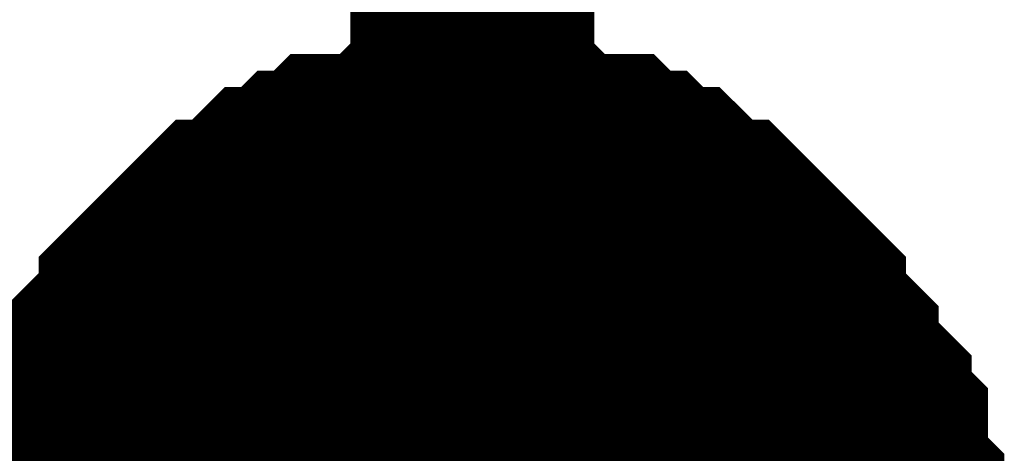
# Model space of a CAD drawing. Header units: inches. Extents: x 0 to 17, y 0 to 11.
# Tile 241 of 256: x 15.3281 to 15.3757, y 8.2057 to 8.2266. Entities that reach past the tile are written whole.
import ezdxf

# ---------------------------------------------------------------- set-up
doc = ezdxf.new("R2010")
doc.units = ezdxf.units.IN
doc.header["$MEASUREMENT"] = 0
doc.layers.add('Sheet', color=255, linetype='Continuous')

msp = doc.modelspace()

# ---------------------------------------------------------------- linework, layer by layer
at = {"layer": 'Sheet'}
for points in [[(15.100187, 9.099265, 0.0118, 0.0118, 0), (15.349953, 9.099265, 0.0118, 0.0118, 0), (15.349953, 8.999351, 0.0118, 0.0118, 0), (15.349953, 8.899438, 0.0118, 0.0118, 0), (15.349953, 8.799524, 0.0118, 0.0118, 0), (15.349953, 8.699611, 0.0118, 0.0118, 0), (15.349953, 8.599697, 0.0118, 0.0118, 0), (15.349953, 8.499784, 0.0118, 0.0118, 0), (15.349953, 8.39987, 0.0118, 0.0118, 0), (15.349953, 8.299957, 0.0118, 0.0118, 0), (15.349953, 8.19925, 0.0118, 0.0118, 0), (15.349953, 8.099337, 0.0118, 0.0118, 0), (15.349953, 7.999423, 0.0118, 0.0118, 0), (15.349953, 7.89951, 0.0118, 0.0118, 0)], [(15.330131, 8.19925, 0.0118, 0.0118, 0), (15.330131, 8.200043, 0.0118, 0.0118, 0), (15.330131, 8.201629, 0.0118, 0.0118, 0), (15.330131, 8.202422, 0.0118, 0.0118, 0), (15.330131, 8.203215, 0.0118, 0.0118, 0), (15.330924, 8.204008, 0.0118, 0.0118, 0), (15.330924, 8.205594, 0.0118, 0.0118, 0), (15.330924, 8.206387, 0.0118, 0.0118, 0), (15.331716, 8.20718, 0.0118, 0.0118, 0), (15.331716, 8.207973, 0.0118, 0.0118, 0), (15.332509, 8.208766, 0.0118, 0.0118, 0), (15.333302, 8.209559, 0.0118, 0.0118, 0), (15.333302, 8.210352, 0.0118, 0.0118, 0), (15.334095, 8.211145, 0.0118, 0.0118, 0), (15.334888, 8.211938, 0.0118, 0.0118, 0), (15.334888, 8.212731, 0.0118, 0.0118, 0), (15.335681, 8.213524, 0.0118, 0.0118, 0), (15.336474, 8.214317, 0.0118, 0.0118, 0), (15.337267, 8.21511, 0.0118, 0.0118, 0), (15.33806, 8.215903, 0.0118, 0.0118, 0), (15.338853, 8.215903, 0.0118, 0.0118, 0), (15.339646, 8.216696, 0.0118, 0.0118, 0), (15.340438, 8.217488, 0.0118, 0.0118, 0), (15.341231, 8.217488, 0.0118, 0.0118, 0), (15.342024, 8.218281, 0.0118, 0.0118, 0), (15.342817, 8.218281, 0.0118, 0.0118, 0), (15.34361, 8.219074, 0.0118, 0.0118, 0), (15.345196, 8.219074, 0.0118, 0.0118, 0), (15.345989, 8.219074, 0.0118, 0.0118, 0), (15.346782, 8.219867, 0.0118, 0.0118, 0), (15.347575, 8.219867, 0.0118, 0.0118, 0), (15.34916, 8.219867, 0.0118, 0.0118, 0), (15.349953, 8.219867, 0.0118, 0.0118, 0)], [(15.330131, 8.19925, 0.0118, 0.0118, 0), (15.330131, 8.200043, 0.0118, 0.0118, 0), (15.330131, 8.201629, 0.0118, 0.0118, 0), (15.330131, 8.202422, 0.0118, 0.0118, 0), (15.330131, 8.203215, 0.0118, 0.0118, 0), (15.330924, 8.204008, 0.0118, 0.0118, 0), (15.330924, 8.205594, 0.0118, 0.0118, 0), (15.330924, 8.206387, 0.0118, 0.0118, 0), (15.331716, 8.20718, 0.0118, 0.0118, 0), (15.331716, 8.207973, 0.0118, 0.0118, 0), (15.332509, 8.208766, 0.0118, 0.0118, 0), (15.333302, 8.209559, 0.0118, 0.0118, 0), (15.333302, 8.210352, 0.0118, 0.0118, 0), (15.334095, 8.211145, 0.0118, 0.0118, 0), (15.334888, 8.211938, 0.0118, 0.0118, 0), (15.334888, 8.212731, 0.0118, 0.0118, 0), (15.335681, 8.213524, 0.0118, 0.0118, 0), (15.336474, 8.214317, 0.0118, 0.0118, 0), (15.337267, 8.21511, 0.0118, 0.0118, 0), (15.33806, 8.215903, 0.0118, 0.0118, 0), (15.338853, 8.215903, 0.0118, 0.0118, 0), (15.339646, 8.216696, 0.0118, 0.0118, 0), (15.340438, 8.217488, 0.0118, 0.0118, 0), (15.341231, 8.217488, 0.0118, 0.0118, 0), (15.342024, 8.218281, 0.0118, 0.0118, 0), (15.342817, 8.218281, 0.0118, 0.0118, 0), (15.34361, 8.219074, 0.0118, 0.0118, 0), (15.345196, 8.219074, 0.0118, 0.0118, 0), (15.345989, 8.219074, 0.0118, 0.0118, 0), (15.346782, 8.219867, 0.0118, 0.0118, 0), (15.347575, 8.219867, 0.0118, 0.0118, 0), (15.34916, 8.219867, 0.0118, 0.0118, 0), (15.349953, 8.219867, 0.0118, 0.0118, 0)], [(15.330131, 8.19925, 0.0118, 0.0118, 0), (15.330131, 8.200043, 0.0118, 0.0118, 0), (15.330131, 8.201629, 0.0118, 0.0118, 0), (15.330131, 8.202422, 0.0118, 0.0118, 0), (15.330131, 8.203215, 0.0118, 0.0118, 0), (15.330924, 8.204008, 0.0118, 0.0118, 0), (15.330924, 8.205594, 0.0118, 0.0118, 0), (15.330924, 8.206387, 0.0118, 0.0118, 0), (15.331716, 8.20718, 0.0118, 0.0118, 0), (15.331716, 8.207973, 0.0118, 0.0118, 0), (15.332509, 8.208766, 0.0118, 0.0118, 0), (15.333302, 8.209559, 0.0118, 0.0118, 0), (15.333302, 8.210352, 0.0118, 0.0118, 0), (15.334095, 8.211145, 0.0118, 0.0118, 0), (15.334888, 8.211938, 0.0118, 0.0118, 0), (15.334888, 8.212731, 0.0118, 0.0118, 0), (15.335681, 8.213524, 0.0118, 0.0118, 0), (15.336474, 8.214317, 0.0118, 0.0118, 0), (15.337267, 8.21511, 0.0118, 0.0118, 0), (15.33806, 8.215903, 0.0118, 0.0118, 0), (15.338853, 8.215903, 0.0118, 0.0118, 0), (15.339646, 8.216696, 0.0118, 0.0118, 0), (15.340438, 8.217488, 0.0118, 0.0118, 0), (15.341231, 8.217488, 0.0118, 0.0118, 0), (15.342024, 8.218281, 0.0118, 0.0118, 0), (15.342817, 8.218281, 0.0118, 0.0118, 0), (15.34361, 8.219074, 0.0118, 0.0118, 0), (15.345196, 8.219074, 0.0118, 0.0118, 0), (15.345989, 8.219074, 0.0118, 0.0118, 0), (15.346782, 8.219867, 0.0118, 0.0118, 0), (15.347575, 8.219867, 0.0118, 0.0118, 0), (15.34916, 8.219867, 0.0118, 0.0118, 0), (15.349953, 8.219867, 0.0118, 0.0118, 0)], [(15.330131, 8.19925, 0.0118, 0.0118, 0), (15.330131, 8.200043, 0.0118, 0.0118, 0), (15.330131, 8.201629, 0.0118, 0.0118, 0), (15.330131, 8.202422, 0.0118, 0.0118, 0), (15.330131, 8.203215, 0.0118, 0.0118, 0), (15.330924, 8.204008, 0.0118, 0.0118, 0), (15.330924, 8.205594, 0.0118, 0.0118, 0), (15.330924, 8.206387, 0.0118, 0.0118, 0), (15.331716, 8.20718, 0.0118, 0.0118, 0), (15.331716, 8.207973, 0.0118, 0.0118, 0), (15.332509, 8.208766, 0.0118, 0.0118, 0), (15.333302, 8.209559, 0.0118, 0.0118, 0), (15.333302, 8.210352, 0.0118, 0.0118, 0), (15.334095, 8.211145, 0.0118, 0.0118, 0), (15.334888, 8.211938, 0.0118, 0.0118, 0), (15.334888, 8.212731, 0.0118, 0.0118, 0), (15.335681, 8.213524, 0.0118, 0.0118, 0), (15.336474, 8.214317, 0.0118, 0.0118, 0), (15.337267, 8.21511, 0.0118, 0.0118, 0), (15.33806, 8.215903, 0.0118, 0.0118, 0), (15.338853, 8.215903, 0.0118, 0.0118, 0), (15.339646, 8.216696, 0.0118, 0.0118, 0), (15.340438, 8.217488, 0.0118, 0.0118, 0), (15.341231, 8.217488, 0.0118, 0.0118, 0), (15.342024, 8.218281, 0.0118, 0.0118, 0), (15.342817, 8.218281, 0.0118, 0.0118, 0), (15.34361, 8.219074, 0.0118, 0.0118, 0), (15.345196, 8.219074, 0.0118, 0.0118, 0), (15.345989, 8.219074, 0.0118, 0.0118, 0), (15.346782, 8.219867, 0.0118, 0.0118, 0), (15.347575, 8.219867, 0.0118, 0.0118, 0), (15.34916, 8.219867, 0.0118, 0.0118, 0), (15.349953, 8.219867, 0.0118, 0.0118, 0)], [(15.349953, 8.219867, 0.0118, 0.0118, 0), (15.349953, 8.219867, 0.0118, 0.0118, 0)], [(15.349953, 8.219867, 0.0118, 0.0118, 0), (15.350746, 8.219867, 0.0118, 0.0118, 0), (15.352332, 8.219867, 0.0118, 0.0118, 0), (15.353125, 8.219867, 0.0118, 0.0118, 0), (15.353918, 8.219074, 0.0118, 0.0118, 0), (15.354711, 8.219074, 0.0118, 0.0118, 0), (15.356297, 8.219074, 0.0118, 0.0118, 0), (15.35709, 8.218281, 0.0118, 0.0118, 0), (15.357882, 8.218281, 0.0118, 0.0118, 0), (15.358675, 8.217488, 0.0118, 0.0118, 0), (15.359468, 8.217488, 0.0118, 0.0118, 0), (15.360261, 8.216696, 0.0118, 0.0118, 0), (15.361054, 8.215903, 0.0118, 0.0118, 0), (15.361847, 8.215903, 0.0118, 0.0118, 0), (15.36264, 8.21511, 0.0118, 0.0118, 0), (15.363433, 8.214317, 0.0118, 0.0118, 0), (15.364226, 8.213524, 0.0118, 0.0118, 0), (15.365019, 8.212731, 0.0118, 0.0118, 0), (15.365019, 8.211938, 0.0118, 0.0118, 0), (15.365812, 8.211145, 0.0118, 0.0118, 0), (15.366604, 8.210352, 0.0118, 0.0118, 0), (15.366604, 8.209559, 0.0118, 0.0118, 0), (15.367397, 8.208766, 0.0118, 0.0118, 0), (15.36819, 8.207973, 0.0118, 0.0118, 0), (15.36819, 8.20718, 0.0118, 0.0118, 0), (15.368983, 8.206387, 0.0118, 0.0118, 0), (15.368983, 8.205594, 0.0118, 0.0118, 0), (15.368983, 8.204008, 0.0118, 0.0118, 0), (15.369776, 8.203215, 0.0118, 0.0118, 0), (15.369776, 8.202422, 0.0118, 0.0118, 0), (15.369776, 8.201629, 0.0118, 0.0118, 0), (15.369776, 8.200043, 0.0118, 0.0118, 0), (15.369776, 8.19925, 0.0118, 0.0118, 0)], [(15.349953, 8.219867, 0.0118, 0.0118, 0), (15.349953, 8.219867, 0.0118, 0.0118, 0)], [(15.349953, 8.219867, 0.0118, 0.0118, 0), (15.350746, 8.219867, 0.0118, 0.0118, 0), (15.352332, 8.219867, 0.0118, 0.0118, 0), (15.353125, 8.219867, 0.0118, 0.0118, 0), (15.353918, 8.219074, 0.0118, 0.0118, 0), (15.354711, 8.219074, 0.0118, 0.0118, 0), (15.356297, 8.219074, 0.0118, 0.0118, 0), (15.35709, 8.218281, 0.0118, 0.0118, 0), (15.357882, 8.218281, 0.0118, 0.0118, 0), (15.358675, 8.217488, 0.0118, 0.0118, 0), (15.359468, 8.217488, 0.0118, 0.0118, 0), (15.360261, 8.216696, 0.0118, 0.0118, 0), (15.361054, 8.215903, 0.0118, 0.0118, 0), (15.361847, 8.215903, 0.0118, 0.0118, 0), (15.36264, 8.21511, 0.0118, 0.0118, 0), (15.363433, 8.214317, 0.0118, 0.0118, 0), (15.364226, 8.213524, 0.0118, 0.0118, 0), (15.365019, 8.212731, 0.0118, 0.0118, 0), (15.365019, 8.211938, 0.0118, 0.0118, 0), (15.365812, 8.211145, 0.0118, 0.0118, 0), (15.366604, 8.210352, 0.0118, 0.0118, 0), (15.366604, 8.209559, 0.0118, 0.0118, 0), (15.367397, 8.208766, 0.0118, 0.0118, 0), (15.36819, 8.207973, 0.0118, 0.0118, 0), (15.36819, 8.20718, 0.0118, 0.0118, 0), (15.368983, 8.206387, 0.0118, 0.0118, 0), (15.368983, 8.205594, 0.0118, 0.0118, 0), (15.368983, 8.204008, 0.0118, 0.0118, 0), (15.369776, 8.203215, 0.0118, 0.0118, 0), (15.369776, 8.202422, 0.0118, 0.0118, 0), (15.369776, 8.201629, 0.0118, 0.0118, 0), (15.369776, 8.200043, 0.0118, 0.0118, 0), (15.369776, 8.19925, 0.0118, 0.0118, 0)], [(15.349953, 8.219867, 0.0118, 0.0118, 0), (15.349953, 8.219867, 0.0118, 0.0118, 0)], [(15.349953, 8.219867, 0.0118, 0.0118, 0), (15.350746, 8.219867, 0.0118, 0.0118, 0), (15.352332, 8.219867, 0.0118, 0.0118, 0), (15.353125, 8.219867, 0.0118, 0.0118, 0), (15.353918, 8.219074, 0.0118, 0.0118, 0), (15.354711, 8.219074, 0.0118, 0.0118, 0), (15.356297, 8.219074, 0.0118, 0.0118, 0), (15.35709, 8.218281, 0.0118, 0.0118, 0), (15.357882, 8.218281, 0.0118, 0.0118, 0), (15.358675, 8.217488, 0.0118, 0.0118, 0), (15.359468, 8.217488, 0.0118, 0.0118, 0), (15.360261, 8.216696, 0.0118, 0.0118, 0), (15.361054, 8.215903, 0.0118, 0.0118, 0), (15.361847, 8.215903, 0.0118, 0.0118, 0), (15.36264, 8.21511, 0.0118, 0.0118, 0), (15.363433, 8.214317, 0.0118, 0.0118, 0), (15.364226, 8.213524, 0.0118, 0.0118, 0), (15.365019, 8.212731, 0.0118, 0.0118, 0), (15.365019, 8.211938, 0.0118, 0.0118, 0), (15.365812, 8.211145, 0.0118, 0.0118, 0), (15.366604, 8.210352, 0.0118, 0.0118, 0), (15.366604, 8.209559, 0.0118, 0.0118, 0), (15.367397, 8.208766, 0.0118, 0.0118, 0), (15.36819, 8.207973, 0.0118, 0.0118, 0), (15.36819, 8.20718, 0.0118, 0.0118, 0), (15.368983, 8.206387, 0.0118, 0.0118, 0), (15.368983, 8.205594, 0.0118, 0.0118, 0), (15.368983, 8.204008, 0.0118, 0.0118, 0), (15.369776, 8.203215, 0.0118, 0.0118, 0), (15.369776, 8.202422, 0.0118, 0.0118, 0), (15.369776, 8.201629, 0.0118, 0.0118, 0), (15.369776, 8.200043, 0.0118, 0.0118, 0), (15.369776, 8.19925, 0.0118, 0.0118, 0)], [(15.349953, 8.219867, 0.0118, 0.0118, 0), (15.349953, 8.219867, 0.0118, 0.0118, 0)], [(15.349953, 8.219867, 0.0118, 0.0118, 0), (15.350746, 8.219867, 0.0118, 0.0118, 0), (15.352332, 8.219867, 0.0118, 0.0118, 0), (15.353125, 8.219867, 0.0118, 0.0118, 0), (15.353918, 8.219074, 0.0118, 0.0118, 0), (15.354711, 8.219074, 0.0118, 0.0118, 0), (15.356297, 8.219074, 0.0118, 0.0118, 0), (15.35709, 8.218281, 0.0118, 0.0118, 0), (15.357882, 8.218281, 0.0118, 0.0118, 0), (15.358675, 8.217488, 0.0118, 0.0118, 0), (15.359468, 8.217488, 0.0118, 0.0118, 0), (15.360261, 8.216696, 0.0118, 0.0118, 0), (15.361054, 8.215903, 0.0118, 0.0118, 0), (15.361847, 8.215903, 0.0118, 0.0118, 0), (15.36264, 8.21511, 0.0118, 0.0118, 0), (15.363433, 8.214317, 0.0118, 0.0118, 0), (15.364226, 8.213524, 0.0118, 0.0118, 0), (15.365019, 8.212731, 0.0118, 0.0118, 0), (15.365019, 8.211938, 0.0118, 0.0118, 0), (15.365812, 8.211145, 0.0118, 0.0118, 0), (15.366604, 8.210352, 0.0118, 0.0118, 0), (15.366604, 8.209559, 0.0118, 0.0118, 0), (15.367397, 8.208766, 0.0118, 0.0118, 0), (15.36819, 8.207973, 0.0118, 0.0118, 0), (15.36819, 8.20718, 0.0118, 0.0118, 0), (15.368983, 8.206387, 0.0118, 0.0118, 0), (15.368983, 8.205594, 0.0118, 0.0118, 0), (15.368983, 8.204008, 0.0118, 0.0118, 0), (15.369776, 8.203215, 0.0118, 0.0118, 0), (15.369776, 8.202422, 0.0118, 0.0118, 0), (15.369776, 8.201629, 0.0118, 0.0118, 0), (15.369776, 8.200043, 0.0118, 0.0118, 0), (15.369776, 8.19925, 0.0118, 0.0118, 0)], [(15.330131, 8.203215, 0.0039, 0.0039, 0), (15.330924, 8.204008, 0.0039, 0.0039, 0), (15.330924, 8.205594, 0.0039, 0.0039, 0), (15.330924, 8.206387, 0.0039, 0.0039, 0), (15.331716, 8.20718, 0.0039, 0.0039, 0), (15.331716, 8.207973, 0.0039, 0.0039, 0), (15.332509, 8.208766, 0.0039, 0.0039, 0), (15.333302, 8.209559, 0.0039, 0.0039, 0), (15.333302, 8.210352, 0.0039, 0.0039, 0), (15.334095, 8.211145, 0.0039, 0.0039, 0), (15.334888, 8.211938, 0.0039, 0.0039, 0), (15.334888, 8.212731, 0.0039, 0.0039, 0), (15.335681, 8.213524, 0.0039, 0.0039, 0), (15.336474, 8.214317, 0.0039, 0.0039, 0), (15.337267, 8.21511, 0.0039, 0.0039, 0), (15.33806, 8.215903, 0.0039, 0.0039, 0), (15.338853, 8.215903, 0.0039, 0.0039, 0), (15.339646, 8.216696, 0.0039, 0.0039, 0), (15.340438, 8.217488, 0.0039, 0.0039, 0), (15.341231, 8.217488, 0.0039, 0.0039, 0), (15.342024, 8.218281, 0.0039, 0.0039, 0), (15.342817, 8.218281, 0.0039, 0.0039, 0), (15.34361, 8.219074, 0.0039, 0.0039, 0), (15.345196, 8.219074, 0.0039, 0.0039, 0), (15.345989, 8.219074, 0.0039, 0.0039, 0), (15.346782, 8.219867, 0.0039, 0.0039, 0), (15.347575, 8.219867, 0.0039, 0.0039, 0), (15.34916, 8.219867, 0.0039, 0.0039, 0), (15.349953, 8.219867, 0.0039, 0.0039, 0)], [(15.330131, 8.203215, 0.0039, 0.0039, 0), (15.330924, 8.204008, 0.0039, 0.0039, 0), (15.330924, 8.205594, 0.0039, 0.0039, 0), (15.330924, 8.206387, 0.0039, 0.0039, 0), (15.331716, 8.20718, 0.0039, 0.0039, 0), (15.331716, 8.207973, 0.0039, 0.0039, 0), (15.332509, 8.208766, 0.0039, 0.0039, 0), (15.333302, 8.209559, 0.0039, 0.0039, 0), (15.333302, 8.210352, 0.0039, 0.0039, 0), (15.334095, 8.211145, 0.0039, 0.0039, 0), (15.334888, 8.211938, 0.0039, 0.0039, 0), (15.334888, 8.212731, 0.0039, 0.0039, 0), (15.335681, 8.213524, 0.0039, 0.0039, 0), (15.336474, 8.214317, 0.0039, 0.0039, 0), (15.337267, 8.21511, 0.0039, 0.0039, 0), (15.33806, 8.215903, 0.0039, 0.0039, 0), (15.338853, 8.215903, 0.0039, 0.0039, 0), (15.339646, 8.216696, 0.0039, 0.0039, 0), (15.340438, 8.217488, 0.0039, 0.0039, 0), (15.341231, 8.217488, 0.0039, 0.0039, 0), (15.342024, 8.218281, 0.0039, 0.0039, 0), (15.342817, 8.218281, 0.0039, 0.0039, 0), (15.34361, 8.219074, 0.0039, 0.0039, 0), (15.345196, 8.219074, 0.0039, 0.0039, 0), (15.345989, 8.219074, 0.0039, 0.0039, 0), (15.346782, 8.219867, 0.0039, 0.0039, 0), (15.347575, 8.219867, 0.0039, 0.0039, 0), (15.34916, 8.219867, 0.0039, 0.0039, 0), (15.349953, 8.219867, 0.0039, 0.0039, 0)], [(15.330131, 8.203215, 0.0039, 0.0039, 0), (15.330924, 8.204008, 0.0039, 0.0039, 0), (15.330924, 8.205594, 0.0039, 0.0039, 0), (15.330924, 8.206387, 0.0039, 0.0039, 0), (15.331716, 8.20718, 0.0039, 0.0039, 0), (15.331716, 8.207973, 0.0039, 0.0039, 0), (15.332509, 8.208766, 0.0039, 0.0039, 0), (15.333302, 8.209559, 0.0039, 0.0039, 0), (15.333302, 8.210352, 0.0039, 0.0039, 0), (15.334095, 8.211145, 0.0039, 0.0039, 0), (15.334888, 8.211938, 0.0039, 0.0039, 0), (15.334888, 8.212731, 0.0039, 0.0039, 0), (15.335681, 8.213524, 0.0039, 0.0039, 0), (15.336474, 8.214317, 0.0039, 0.0039, 0), (15.337267, 8.21511, 0.0039, 0.0039, 0), (15.33806, 8.215903, 0.0039, 0.0039, 0), (15.338853, 8.215903, 0.0039, 0.0039, 0), (15.339646, 8.216696, 0.0039, 0.0039, 0), (15.340438, 8.217488, 0.0039, 0.0039, 0), (15.341231, 8.217488, 0.0039, 0.0039, 0), (15.342024, 8.218281, 0.0039, 0.0039, 0), (15.342817, 8.218281, 0.0039, 0.0039, 0), (15.34361, 8.219074, 0.0039, 0.0039, 0), (15.345196, 8.219074, 0.0039, 0.0039, 0), (15.345989, 8.219074, 0.0039, 0.0039, 0), (15.346782, 8.219867, 0.0039, 0.0039, 0), (15.347575, 8.219867, 0.0039, 0.0039, 0), (15.34916, 8.219867, 0.0039, 0.0039, 0), (15.349953, 8.219867, 0.0039, 0.0039, 0)], [(15.330131, 8.203215, 0.0039, 0.0039, 0), (15.330924, 8.204008, 0.0039, 0.0039, 0), (15.330924, 8.205594, 0.0039, 0.0039, 0), (15.330924, 8.206387, 0.0039, 0.0039, 0), (15.331716, 8.20718, 0.0039, 0.0039, 0), (15.331716, 8.207973, 0.0039, 0.0039, 0), (15.332509, 8.208766, 0.0039, 0.0039, 0), (15.333302, 8.209559, 0.0039, 0.0039, 0), (15.333302, 8.210352, 0.0039, 0.0039, 0), (15.334095, 8.211145, 0.0039, 0.0039, 0), (15.334888, 8.211938, 0.0039, 0.0039, 0), (15.334888, 8.212731, 0.0039, 0.0039, 0), (15.335681, 8.213524, 0.0039, 0.0039, 0), (15.336474, 8.214317, 0.0039, 0.0039, 0), (15.337267, 8.21511, 0.0039, 0.0039, 0), (15.33806, 8.215903, 0.0039, 0.0039, 0), (15.338853, 8.215903, 0.0039, 0.0039, 0), (15.339646, 8.216696, 0.0039, 0.0039, 0), (15.340438, 8.217488, 0.0039, 0.0039, 0), (15.341231, 8.217488, 0.0039, 0.0039, 0), (15.342024, 8.218281, 0.0039, 0.0039, 0), (15.342817, 8.218281, 0.0039, 0.0039, 0), (15.34361, 8.219074, 0.0039, 0.0039, 0), (15.345196, 8.219074, 0.0039, 0.0039, 0), (15.345989, 8.219074, 0.0039, 0.0039, 0), (15.346782, 8.219867, 0.0039, 0.0039, 0), (15.347575, 8.219867, 0.0039, 0.0039, 0), (15.34916, 8.219867, 0.0039, 0.0039, 0), (15.349953, 8.219867, 0.0039, 0.0039, 0)], [(15.349953, 8.219867, 0.0039, 0.0039, 0), (15.349953, 8.219867, 0.0039, 0.0039, 0)], [(15.349953, 8.219867, 0.0039, 0.0039, 0), (15.350746, 8.219867, 0.0039, 0.0039, 0), (15.352332, 8.219867, 0.0039, 0.0039, 0), (15.353125, 8.219867, 0.0039, 0.0039, 0), (15.353918, 8.219074, 0.0039, 0.0039, 0), (15.354711, 8.219074, 0.0039, 0.0039, 0), (15.356297, 8.219074, 0.0039, 0.0039, 0), (15.35709, 8.218281, 0.0039, 0.0039, 0), (15.357882, 8.218281, 0.0039, 0.0039, 0), (15.358675, 8.217488, 0.0039, 0.0039, 0), (15.359468, 8.217488, 0.0039, 0.0039, 0), (15.360261, 8.216696, 0.0039, 0.0039, 0), (15.361054, 8.215903, 0.0039, 0.0039, 0), (15.361847, 8.215903, 0.0039, 0.0039, 0), (15.36264, 8.21511, 0.0039, 0.0039, 0), (15.363433, 8.214317, 0.0039, 0.0039, 0), (15.364226, 8.213524, 0.0039, 0.0039, 0), (15.365019, 8.212731, 0.0039, 0.0039, 0), (15.365019, 8.211938, 0.0039, 0.0039, 0), (15.365812, 8.211145, 0.0039, 0.0039, 0), (15.366604, 8.210352, 0.0039, 0.0039, 0), (15.366604, 8.209559, 0.0039, 0.0039, 0), (15.367397, 8.208766, 0.0039, 0.0039, 0), (15.36819, 8.207973, 0.0039, 0.0039, 0), (15.36819, 8.20718, 0.0039, 0.0039, 0), (15.368983, 8.206387, 0.0039, 0.0039, 0), (15.368983, 8.205594, 0.0039, 0.0039, 0), (15.368983, 8.204008, 0.0039, 0.0039, 0), (15.369776, 8.203215, 0.0039, 0.0039, 0)], [(15.349953, 8.219867, 0.0039, 0.0039, 0), (15.349953, 8.219867, 0.0039, 0.0039, 0)], [(15.349953, 8.219867, 0.0039, 0.0039, 0), (15.350746, 8.219867, 0.0039, 0.0039, 0), (15.352332, 8.219867, 0.0039, 0.0039, 0), (15.353125, 8.219867, 0.0039, 0.0039, 0), (15.353918, 8.219074, 0.0039, 0.0039, 0), (15.354711, 8.219074, 0.0039, 0.0039, 0), (15.356297, 8.219074, 0.0039, 0.0039, 0), (15.35709, 8.218281, 0.0039, 0.0039, 0), (15.357882, 8.218281, 0.0039, 0.0039, 0), (15.358675, 8.217488, 0.0039, 0.0039, 0), (15.359468, 8.217488, 0.0039, 0.0039, 0), (15.360261, 8.216696, 0.0039, 0.0039, 0), (15.361054, 8.215903, 0.0039, 0.0039, 0), (15.361847, 8.215903, 0.0039, 0.0039, 0), (15.36264, 8.21511, 0.0039, 0.0039, 0), (15.363433, 8.214317, 0.0039, 0.0039, 0), (15.364226, 8.213524, 0.0039, 0.0039, 0), (15.365019, 8.212731, 0.0039, 0.0039, 0), (15.365019, 8.211938, 0.0039, 0.0039, 0), (15.365812, 8.211145, 0.0039, 0.0039, 0), (15.366604, 8.210352, 0.0039, 0.0039, 0), (15.366604, 8.209559, 0.0039, 0.0039, 0), (15.367397, 8.208766, 0.0039, 0.0039, 0), (15.36819, 8.207973, 0.0039, 0.0039, 0), (15.36819, 8.20718, 0.0039, 0.0039, 0), (15.368983, 8.206387, 0.0039, 0.0039, 0), (15.368983, 8.205594, 0.0039, 0.0039, 0), (15.368983, 8.204008, 0.0039, 0.0039, 0), (15.369776, 8.203215, 0.0039, 0.0039, 0)], [(15.349953, 8.219867, 0.0039, 0.0039, 0), (15.349953, 8.219867, 0.0039, 0.0039, 0)], [(15.349953, 8.219867, 0.0039, 0.0039, 0), (15.350746, 8.219867, 0.0039, 0.0039, 0), (15.352332, 8.219867, 0.0039, 0.0039, 0), (15.353125, 8.219867, 0.0039, 0.0039, 0), (15.353918, 8.219074, 0.0039, 0.0039, 0), (15.354711, 8.219074, 0.0039, 0.0039, 0), (15.356297, 8.219074, 0.0039, 0.0039, 0), (15.35709, 8.218281, 0.0039, 0.0039, 0), (15.357882, 8.218281, 0.0039, 0.0039, 0), (15.358675, 8.217488, 0.0039, 0.0039, 0), (15.359468, 8.217488, 0.0039, 0.0039, 0), (15.360261, 8.216696, 0.0039, 0.0039, 0), (15.361054, 8.215903, 0.0039, 0.0039, 0), (15.361847, 8.215903, 0.0039, 0.0039, 0), (15.36264, 8.21511, 0.0039, 0.0039, 0), (15.363433, 8.214317, 0.0039, 0.0039, 0), (15.364226, 8.213524, 0.0039, 0.0039, 0), (15.365019, 8.212731, 0.0039, 0.0039, 0), (15.365019, 8.211938, 0.0039, 0.0039, 0), (15.365812, 8.211145, 0.0039, 0.0039, 0), (15.366604, 8.210352, 0.0039, 0.0039, 0), (15.366604, 8.209559, 0.0039, 0.0039, 0), (15.367397, 8.208766, 0.0039, 0.0039, 0), (15.36819, 8.207973, 0.0039, 0.0039, 0), (15.36819, 8.20718, 0.0039, 0.0039, 0), (15.368983, 8.206387, 0.0039, 0.0039, 0), (15.368983, 8.205594, 0.0039, 0.0039, 0), (15.368983, 8.204008, 0.0039, 0.0039, 0), (15.369776, 8.203215, 0.0039, 0.0039, 0)], [(15.349953, 8.219867, 0.0039, 0.0039, 0), (15.349953, 8.219867, 0.0039, 0.0039, 0)], [(15.349953, 8.219867, 0.0039, 0.0039, 0), (15.350746, 8.219867, 0.0039, 0.0039, 0), (15.352332, 8.219867, 0.0039, 0.0039, 0), (15.353125, 8.219867, 0.0039, 0.0039, 0), (15.353918, 8.219074, 0.0039, 0.0039, 0), (15.354711, 8.219074, 0.0039, 0.0039, 0), (15.356297, 8.219074, 0.0039, 0.0039, 0), (15.35709, 8.218281, 0.0039, 0.0039, 0), (15.357882, 8.218281, 0.0039, 0.0039, 0), (15.358675, 8.217488, 0.0039, 0.0039, 0), (15.359468, 8.217488, 0.0039, 0.0039, 0), (15.360261, 8.216696, 0.0039, 0.0039, 0), (15.361054, 8.215903, 0.0039, 0.0039, 0), (15.361847, 8.215903, 0.0039, 0.0039, 0), (15.36264, 8.21511, 0.0039, 0.0039, 0), (15.363433, 8.214317, 0.0039, 0.0039, 0), (15.364226, 8.213524, 0.0039, 0.0039, 0), (15.365019, 8.212731, 0.0039, 0.0039, 0), (15.365019, 8.211938, 0.0039, 0.0039, 0), (15.365812, 8.211145, 0.0039, 0.0039, 0), (15.366604, 8.210352, 0.0039, 0.0039, 0), (15.366604, 8.209559, 0.0039, 0.0039, 0), (15.367397, 8.208766, 0.0039, 0.0039, 0), (15.36819, 8.207973, 0.0039, 0.0039, 0), (15.36819, 8.20718, 0.0039, 0.0039, 0), (15.368983, 8.206387, 0.0039, 0.0039, 0), (15.368983, 8.205594, 0.0039, 0.0039, 0), (15.368983, 8.204008, 0.0039, 0.0039, 0), (15.369776, 8.203215, 0.0039, 0.0039, 0)]]:
    msp.add_lwpolyline(points, format="xyseb", dxfattribs=at)
msp.add_lwpolyline([(15.34, 8.2, 0.02, 0.02, 1), (15.36, 8.2, 0.02, 0.02, 1)], format="xyseb", close=True, dxfattribs=at)

doc.saveas('drawing.dxf')
